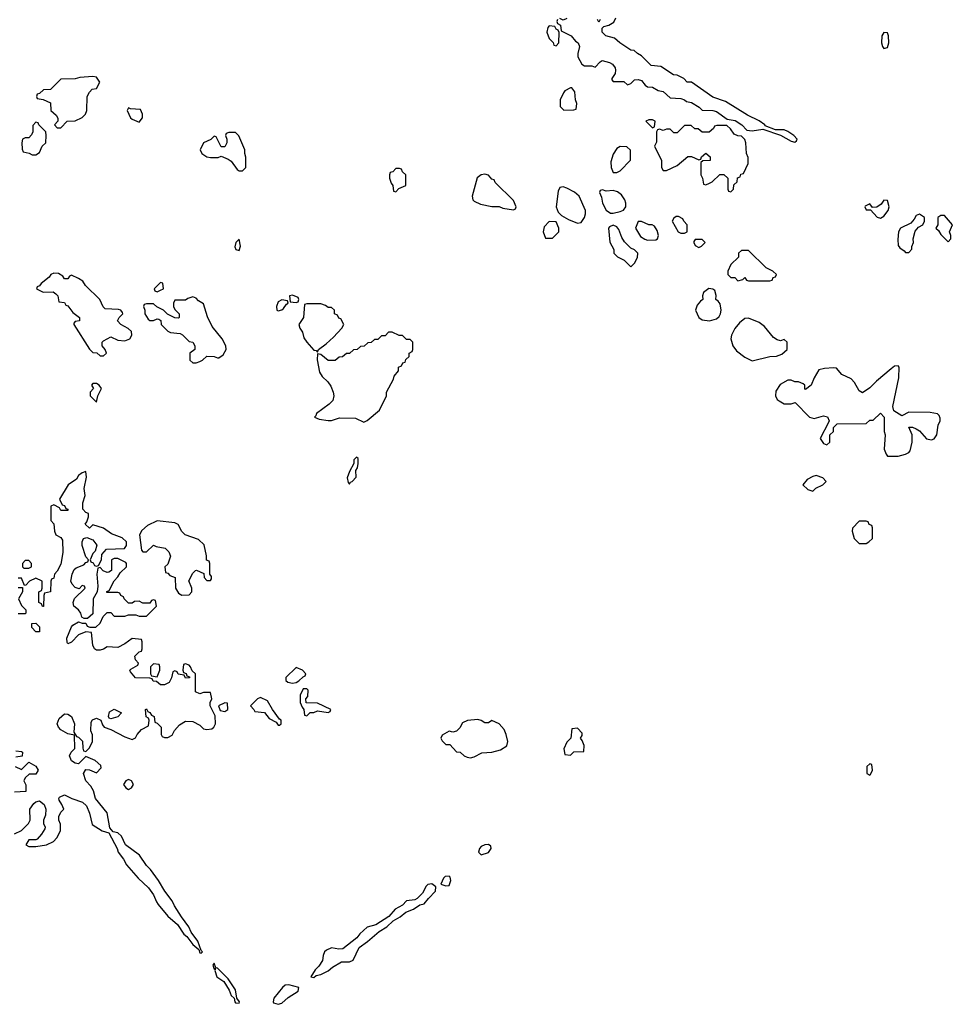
# Model space of a CAD drawing. Header units: inches. Extents: x 2701323 to 2964515, y 494916 to 722124.
# Tile 26 of 256: x 2751959 to 2757160, y 613496 to 619020. Entities that reach past the tile are written whole.
import ezdxf

# ---------------------------------------------------------------- set-up
doc = ezdxf.new("R2010")
doc.units = ezdxf.units.IN
doc.header["$MEASUREMENT"] = 0
doc.layers.add('C7651', color=7, linetype='Continuous')

msp = doc.modelspace()

# ---------------------------------------------------------------- linework, layer by layer
at = {"layer": 'C7651', "color": 2, "elevation": 2}
for points in [[(2754978, 619022), (2754974, 619010), (2754978, 618998), (2754994, 618990), (2754998, 618958), (2755054, 618930), (2755079.6, 618899.6), (2755094, 618890), (2755102, 618870), (2755091.3, 618830), (2755091.6, 618811.6), (2755114, 618770), (2755130, 618762), (2755170, 618762), (2755190, 618754), (2755216.4, 618783.6), (2755228.9, 618791.1), (2755270, 618780.7), (2755286, 618770), (2755301, 618750), (2755303.6, 618736.4), (2755302, 618718), (2755282, 618690), (2755282, 618682), (2755290, 618674), (2755350, 618674), (2755370, 618654), (2755390, 618662), (2755410, 618682), (2755430, 618684.7), (2755450, 618678), (2755470, 618652), (2755483.6, 618643.6), (2755510, 618642), (2755543.6, 618623.6), (2755570, 618618), (2755610, 618582), (2755670, 618578), (2755690, 618571.3), (2755701, 618561), (2755730, 618556), (2755772, 618530), (2755790, 618512), (2755848.9, 618511.1), (2755870, 618504.7), (2755930, 618462), (2755975.3, 618455.3), (2756012, 618430), (2756041, 618401), (2756070, 618396), (2756130, 618406), (2756230, 618372), (2756290, 618338), (2756310, 618332), (2756319, 618341), (2756322, 618350), (2756304, 618370), (2756270, 618393.2), (2756250, 618401.2), (2756202, 618402), (2756144, 618424), (2756142, 618430), (2756110, 618453.2), (2756044.1, 618484.1), (2755920.2, 618560.2), (2755850, 618585.2), (2755730, 618668.7), (2755706, 618670), (2755686, 618690), (2755648.7, 618708.7), (2755628, 618710), (2755557.2, 618757.2), (2755502.7, 618762.7), (2755450, 618818), (2755426, 618830), (2755408, 618848), (2755390, 618848.7), (2755328, 618890), (2755297.2, 618917.2), (2755248.7, 618930), (2755229, 618950), (2755228, 618972), (2755238, 618982), (2755266, 618990), (2755294, 619006), (2755306, 619030)], [(2755030, 619026), (2755010, 619018), (2754990, 619026)], [(2755218, 619022), (2755210, 619006), (2755202, 619022)], [(2751930, 614452), (2751970, 614472), (2752008, 614510), (2752018, 614530), (2752015.3, 614590), (2752038, 614622), (2752050, 614632), (2752070, 614638), (2752097.3, 614617.3), (2752106, 614590), (2752103.6, 614556.4), (2752092, 614530), (2752092, 614510), (2752102, 614490), (2752099.6, 614480.4), (2752082, 614450), (2752056.9, 614423.1), (2752050, 614418), (2752010, 614418), (2751994, 614390), (2752010, 614382), (2752050, 614382), (2752110, 614391), (2752148, 614410), (2752168, 614430), (2752188, 614470), (2752187.3, 614507.3), (2752178, 614530), (2752178, 614550), (2752190, 614574), (2752206, 614590), (2752196.4, 614616.4), (2752180.4, 614640.4), (2752178, 614650), (2752182, 614658), (2752210, 614672), (2752251, 614651), (2752311.3, 614630), (2752334.8, 614610), (2752351.1, 614568.9), (2752365.4, 614505.4), (2752422, 614470), (2752458.8, 614458.8), (2752506, 614370), (2752511, 614350), (2752541, 614310), (2752558, 614278), (2752623.8, 614203.8), (2752682.8, 614150), (2752710.6, 614110.6), (2752726, 614070), (2752735.9, 614055.9), (2752790, 613991), (2752844.5, 613944.5), (2752881, 613890), (2752896.8, 613876.8), (2752930, 613831.3), (2752963.6, 613803.6), (2752970, 613784.7), (2752978, 613782), (2752986, 613790), (2752978, 613798), (2752959, 613850), (2752920.9, 613900.9), (2752909, 613930), (2752866.6, 613986.6), (2752827.6, 614047.6), (2752815.6, 614075.6), (2752773.2, 614130), (2752739, 614190), (2752692.7, 614252.7), (2752670, 614275.3), (2752632.1, 614332.1), (2752552.7, 614390), (2752530, 614439), (2752510, 614457.2), (2752484, 614464), (2752465.2, 614485.2), (2752449.3, 614570), (2752385.2, 614650), (2752373.2, 614693.2), (2752359, 614719), (2752329.5, 614749.5), (2752318, 614790), (2752330, 614814), (2752350, 614812), (2752390, 614794), (2752416.4, 614823.6), (2752415.3, 614835.3), (2752383.1, 614863.1), (2752330, 614886), (2752290, 614846), (2752270, 614848), (2752250, 614862), (2752238, 614890), (2752248, 614910), (2752268.4, 614931.6), (2752266, 615006), (2752230, 615014), (2752190, 615035.1), (2752177, 615050), (2752169.5, 615070), (2752181.2, 615098.8), (2752210, 615126), (2752230, 615124.7), (2752250.7, 615110.7), (2752266, 615070), (2752263.6, 615023.6), (2752278, 614998), (2752290, 614994), (2752311.6, 614971.6), (2752312.7, 614932.7), (2752318, 614918), (2752330, 614914), (2752350, 614934), (2752368, 614970), (2752367.3, 615007.3), (2752358, 615030), (2752360.4, 615079.6), (2752367.3, 615092.7), (2752390, 615102), (2752414, 615090), (2752423.6, 615063.6), (2752434, 615050), (2752470, 615038), (2752550, 614996), (2752590, 614982), (2752608.4, 614991.6), (2752618, 615010), (2752643.1, 615036.9), (2752682, 615058), (2752686, 615090), (2752682, 615102), (2752668.4, 615108.4), (2752666, 615150), (2752670, 615154), (2752678, 615138), (2752690, 615134), (2752698, 615118), (2752714, 615110), (2752718, 615078), (2752730, 615074), (2752754, 615050), (2752754, 615010), (2752758, 614998), (2752772.7, 614992.7), (2752790, 614992), (2752814.6, 615005.4), (2752827.3, 615032.7), (2752856.4, 615063.6), (2752890, 615084.7), (2752930, 615082), (2752970, 615062), (2752990, 615042), (2753010, 615038), (2753038, 615042), (2753048.9, 615051.1), (2753058, 615070), (2753055.3, 615115.3), (2753028, 615170), (2753028, 615190), (2753038, 615210), (2753030, 615246), (2752990, 615246), (2752970, 615238), (2752946, 615250), (2752946, 615350), (2752927.3, 615367.3), (2752918, 615390), (2752910, 615398), (2752890, 615406), (2752878, 615402), (2752874, 615370), (2752878, 615358), (2752892.7, 615352.7), (2752898, 615338), (2752912.7, 615332.7), (2752912.7, 615327.3), (2752890, 615326), (2752882, 615342), (2752848.4, 615348.4), (2752842, 615362), (2752830, 615366), (2752818, 615362), (2752811.6, 615328.4), (2752798, 615302), (2752771.1, 615288.9), (2752750, 615288), (2752727.3, 615307.3), (2752708.4, 615308.4), (2752702, 615322), (2752690, 615326), (2752608.4, 615328.4), (2752580.4, 615360.4), (2752578, 615370), (2752583.1, 615376.9), (2752622, 615398), (2752626, 615410), (2752608.4, 615428.4), (2752606, 615450), (2752630, 615474), (2752642, 615478), (2752646, 615490), (2752646, 615530), (2752642, 615542), (2752590, 615548), (2752550, 615518), (2752510, 615498), (2752450, 615502), (2752430, 615488.7), (2752410, 615482), (2752390, 615482), (2752378, 615490), (2752368.7, 615510), (2752362, 615582), (2752330, 615586), (2752290, 615568.7), (2752250, 615528), (2752230, 615518), (2752225.6, 615525.6), (2752224, 615550), (2752250, 615614), (2752256.4, 615623.6), (2752290, 615642), (2752310, 615634), (2752330, 615634), (2752338, 615618), (2752352.7, 615612.7), (2752387.3, 615612.7), (2752410, 615634), (2752428.4, 615671.6), (2752450, 615694), (2752470, 615694), (2752490, 615674), (2752550, 615674), (2752570, 615682), (2752610, 615682), (2752630, 615674), (2752670, 615674), (2752726, 615730), (2752722, 615762), (2752710, 615766), (2752698, 615762), (2752690, 615746), (2752650, 615746), (2752630, 615758), (2752603.6, 615756.4), (2752590, 615746), (2752570, 615746), (2752546, 615770), (2752542, 615782), (2752526, 615790), (2752522, 615802), (2752510, 615806), (2752447.3, 615807.3), (2752447.3, 615812.7), (2752462, 615818), (2752488.4, 615871.6), (2752510, 615894), (2752523.1, 615916.9), (2752558, 615950), (2752558, 615970), (2752554, 615974), (2752510, 615998), (2752490, 615998), (2752474, 615990), (2752474, 615930), (2752459.6, 615920.4), (2752450, 615918), (2752428.4, 615928.4), (2752410, 615946), (2752398, 615942), (2752392, 615910), (2752398, 615842), (2752394, 615810), (2752372, 615770), (2752370, 615686), (2752339.6, 615660.4), (2752320.4, 615660.4), (2752308, 615668), (2752302, 615690), (2752288.7, 615710), (2752262, 615730), (2752259, 615750), (2752266.8, 615773.2), (2752326, 615830), (2752322, 615842), (2752310, 615846), (2752292.7, 615827.3), (2752270, 615835.3), (2752252.9, 615852.9), (2752247, 615870), (2752252.7, 615910), (2752264.5, 615935.5), (2752275.1, 615944.9), (2752319, 615961), (2752330, 615974), (2752342, 615978), (2752346, 615990), (2752330, 616006), (2752309.2, 616070), (2752309, 616091), (2752318, 616110), (2752335.3, 616115.3), (2752370, 616102), (2752391.6, 616071.6), (2752382, 616038), (2752370, 616026), (2752354, 615990), (2752358, 615978), (2752372, 615972), (2752378, 615958), (2752390, 615954), (2752402, 615958), (2752418, 615990), (2752420.4, 616019.6), (2752446, 616050), (2752547.3, 616052.7), (2752558, 616070), (2752558, 616090), (2752533.6, 616113.6), (2752474.6, 616134.6), (2752430, 616168), (2752370, 616186), (2752350, 616168), (2752326, 616190), (2752336.4, 616203.6), (2752346, 616230), (2752346, 616250), (2752330, 616255.3), (2752314, 616274), (2752312.7, 616310), (2752327, 616350), (2752320.9, 616390), (2752333.6, 616453.6), (2752330, 616486), (2752310, 616478), (2752290, 616462), (2752277.5, 616442.5), (2752231.3, 616410), (2752182, 616330), (2752198, 616298), (2752210, 616294), (2752218, 616278), (2752230, 616274), (2752230, 616266), (2752190, 616266), (2752182, 616282), (2752150, 616298), (2752134, 616290), (2752134, 616210), (2752151.6, 616191.6), (2752154, 616150), (2752162, 616130), (2752190, 616114), (2752199.6, 616099.6), (2752202, 616030), (2752190, 615966), (2752170, 615926), (2752154, 615910), (2752150, 615886), (2752138, 615882), (2752134, 615870), (2752132, 615810), (2752098, 615802), (2752094, 615790), (2752092.7, 615727.3), (2752087.3, 615727.3), (2752082, 615742), (2752066, 615750), (2752066, 615810), (2752082, 615818), (2752086, 615830), (2752086, 615870), (2752050, 615886), (2752014, 615870), (2751992.7, 615847.3), (2751986, 615846), (2751970, 615886), (2751950, 615886)], [(2751950, 615834), (2751974, 615834), (2751974, 615810), (2751952, 615770), (2751970, 615734), (2751994, 615710), (2751994, 615690), (2751990, 615686), (2751950, 615686)], [(2751938, 614918), (2751970, 614914), (2751974, 614910), (2751972.7, 614887.3), (2751938, 614882)], [(2751934, 614830), (2751970, 614814), (2752010, 614854), (2752050, 614832), (2752062, 614810), (2752050, 614788), (2752012.7, 614787.3), (2751990, 614766), (2751982, 614750), (2751992.7, 614727.3), (2751994, 614690), (2751930, 614686)]]:
    msp.add_lwpolyline(points, dxfattribs=at)
for points in [[(2754930, 618986), (2754923.6, 618976.4), (2754918, 618950), (2754930, 618914), (2754952.7, 618892.7), (2754958, 618878), (2754970, 618874), (2754986, 618890), (2754987.3, 618947.3), (2754982, 618962), (2754970, 618966), (2754962, 618982)], [(2756810, 618948), (2756798, 618930), (2756796, 618890), (2756801, 618870), (2756810, 618858), (2756830, 618864.7), (2756837.2, 618890), (2756835.3, 618930), (2756830, 618946)], [(2752370, 618702), (2752296.4, 618696.4), (2752270, 618688), (2752190, 618686), (2752132, 618628), (2752092.7, 618627.3), (2752070, 618606), (2752058, 618602), (2752054, 618590), (2752058, 618578), (2752091.6, 618571.6), (2752132.7, 618552.7), (2752134, 618510), (2752163.6, 618483.6), (2752172.7, 618467.3), (2752174, 618450), (2752154, 618430), (2752170, 618414), (2752190, 618414), (2752226, 618450), (2752270, 618452), (2752310, 618472), (2752328, 618490), (2752335.3, 618510), (2752338, 618590), (2752350, 618614), (2752366, 618630), (2752390, 618634), (2752408, 618670), (2752390, 618698)], [(2755058, 618638), (2755050, 618638), (2755019.6, 618620.4), (2755012, 618610), (2754992, 618570), (2754992.7, 618532.7), (2755012.7, 618512.7), (2755070, 618514), (2755082, 618518), (2755086, 618550), (2755078, 618570), (2755075.3, 618615.3)], [(2752570, 618526), (2752562, 618510), (2752581, 618470), (2752590, 618461), (2752630, 618444.7), (2752649, 618470), (2752649, 618490), (2752636.4, 618516.4), (2752580.2, 618520.2)], [(2752050, 618446), (2752032.7, 618427.3), (2752032, 618390), (2752025.4, 618374.6), (2752010, 618358), (2751990, 618358), (2751974, 618350), (2751972, 618330), (2751972.7, 618292.7), (2751978, 618278), (2752011.6, 618271.6), (2752030, 618262), (2752050, 618262), (2752070, 618274), (2752086, 618310), (2752106, 618330), (2752108, 618370), (2752106, 618390), (2752066, 618430), (2752062, 618442)], [(2755510, 618458), (2755490, 618458), (2755474, 618450), (2755510, 618414), (2755522, 618418), (2755526, 618450)], [(2755927.3, 618427.3), (2755872.7, 618427.3), (2755858, 618422), (2755854, 618410), (2755828.4, 618388.4), (2755788.9, 618388.9), (2755767.3, 618407.3), (2755748.4, 618408.4), (2755727.3, 618427.3), (2755690, 618426), (2755650, 618386), (2755630, 618386), (2755610, 618406), (2755590, 618406), (2755570, 618398), (2755550, 618406), (2755538, 618402), (2755534, 618390), (2755532.7, 618332.7), (2755522, 618310), (2755562, 618230), (2755562, 618190), (2755570, 618174), (2755590, 618174), (2755650, 618202), (2755710, 618252), (2755730, 618252), (2755770, 618234), (2755782, 618238), (2755786, 618250), (2755810, 618272), (2755834, 618250), (2755834, 618230), (2755792.7, 618227.3), (2755782, 618218), (2755782, 618150), (2755791.6, 618131.6), (2755798, 618098), (2755810, 618094), (2755830, 618102), (2755846, 618110), (2755888.4, 618151.6), (2755911.6, 618151.6), (2755934, 618130), (2755934, 618070), (2755938, 618058), (2755950, 618054), (2755966, 618070), (2755967.3, 618092.7), (2755986, 618110), (2755987.3, 618132.7), (2756002, 618138), (2756007.3, 618152.7), (2756022, 618158), (2756047.3, 618212.7), (2756047.3, 618247.3), (2756038, 618270), (2756035.3, 618330), (2756028.4, 618348.4), (2756010, 618366), (2755990, 618368), (2755970, 618378), (2755948.4, 618408.4)], [(2753170, 618388), (2753132.7, 618387.3), (2753118, 618382), (2753114, 618370), (2753122, 618350), (2753122, 618330), (2753110, 618306), (2753090, 618306), (2753062, 618362), (2753050, 618366), (2753031.6, 618348.4), (2752991.6, 618328.4), (2752972, 618290), (2752982, 618270), (2753010, 618251.3), (2753030, 618246), (2753073.6, 618246.4), (2753090, 618254), (2753130, 618238), (2753146.4, 618226.4), (2753179.6, 618179.6), (2753190, 618172), (2753210, 618172), (2753228, 618190), (2753228.4, 618248.4), (2753222, 618270), (2753222, 618290), (2753188.9, 618368.9)], [(2755330, 618308), (2755310, 618298), (2755290, 618266), (2755276.9, 618223.1), (2755278, 618190), (2755290, 618162), (2755310, 618162), (2755330, 618172), (2755387.3, 618232.7), (2755387.3, 618287.3), (2755367.3, 618307.3)], [(2754090, 618186), (2754070, 618186), (2754052.7, 618167.3), (2754038, 618162), (2754034, 618150), (2754034, 618130), (2754043.6, 618103.6), (2754054, 618090), (2754058, 618058), (2754070, 618054), (2754087.3, 618072.7), (2754126, 618090), (2754126, 618150), (2754107.3, 618167.3), (2754102, 618182)], [(2754570, 618154), (2754550, 618148.7), (2754526.8, 618133.2), (2754498, 618030), (2754502, 618010), (2754510, 618002), (2754545.4, 617985.4), (2754610, 617972), (2754650, 617972), (2754670, 617962), (2754730, 617954), (2754742, 617958), (2754746, 617970), (2754730, 618006), (2754627.3, 618107.3), (2754622, 618122), (2754610, 618126), (2754590, 618148)], [(2755010, 618082), (2754990, 618078), (2754982, 618058), (2754970.8, 617970), (2754980.7, 617940.7), (2755000.7, 617920.7), (2755038.8, 617898.8), (2755090, 617878), (2755110, 617882), (2755129.1, 617910.9), (2755135.3, 617930), (2755135.3, 617950), (2755099, 618030), (2755072.5, 618052.5), (2755030, 618075.3)], [(2755230, 618066), (2755218, 618062), (2755214, 618050), (2755224.7, 618024.7), (2755230.7, 617990), (2755250, 617951), (2755274.4, 617934.4), (2755290, 617934), (2755330, 617944.7), (2755349, 617951), (2755362, 617970), (2755362, 617990), (2755355.3, 618010), (2755337.2, 618037.2), (2755313.6, 618053.6), (2755290, 618062), (2755250, 618058)], [(2756810, 618008), (2756794.8, 617985.2), (2756770, 617968), (2756746, 617966), (2756730, 617986), (2756705.4, 617974.6), (2756702, 617970), (2756710, 617954), (2756734, 617954), (2756771.6, 617911.6), (2756790, 617906), (2756810, 617918), (2756832.7, 617950), (2756839, 617970), (2756830, 618006)], [(2755656.4, 617916.4), (2755643.6, 617916.4), (2755630, 617906), (2755622, 617890), (2755654, 617830), (2755670, 617822), (2755690, 617822), (2755706, 617830), (2755706, 617870), (2755686, 617890), (2755682, 617902)], [(2757010, 617928.7), (2756990, 617922), (2756979.1, 617900.9), (2756960.7, 617879.3), (2756902, 617850), (2756892, 617830), (2756887.1, 617787.1), (2756890, 617754), (2756899.6, 617739.6), (2756923.6, 617723.6), (2756930, 617714), (2756950, 617714), (2756967.3, 617732.7), (2756967.3, 617747.3), (2756975.3, 617770), (2756974, 617790), (2756986, 617834), (2757003.2, 617856.8), (2757028, 617870), (2757038, 617890), (2757038, 617910)], [(2757150, 617922), (2757130, 617922), (2757112, 617910), (2757112, 617870), (2757102, 617850), (2757116.9, 617836.9), (2757130, 617814), (2757170, 617774), (2757186, 617790), (2757186, 617810), (2757178, 617830), (2757194, 617870)], [(2754930, 617888), (2754902, 617858), (2754898, 617830), (2754910, 617794), (2754950, 617794), (2754986, 617830), (2754986, 617850), (2754970, 617886)], [(2755290, 617868), (2755270, 617858), (2755264.7, 617850), (2755271.6, 617771.6), (2755294, 617730), (2755294, 617710), (2755314, 617690), (2755351.1, 617671.1), (2755390, 617634), (2755410, 617654), (2755426, 617686), (2755428, 617710), (2755410, 617728), (2755390, 617738), (2755353.6, 617773.6), (2755338, 617798), (2755322, 617842), (2755310, 617858)], [(2755450, 617888.7), (2755430, 617888), (2755416, 617850), (2755444.1, 617804.1), (2755467.9, 617787.9), (2755483.4, 617783.4), (2755530, 617784.7), (2755538, 617790), (2755544, 617810), (2755536.5, 617836.5), (2755522, 617862), (2755509, 617869), (2755490, 617869.2)], [(2753190, 617788), (2753172, 617770), (2753166.4, 617746.4), (2753171.6, 617731.6), (2753190, 617726), (2753199.3, 617750)], [(2755790, 617786), (2755750, 617786), (2755743.6, 617776.4), (2755742, 617770), (2755750, 617754), (2755770, 617742), (2755786, 617750), (2755806, 617770)], [(2756050, 617726), (2756010, 617726), (2755994, 617710), (2755992.7, 617687.3), (2755950, 617646), (2755934, 617610), (2755934, 617590), (2755950, 617574), (2755972.7, 617572.7), (2755990, 617554), (2756018, 617562), (2756030, 617574), (2756038, 617558), (2756050, 617554), (2756170, 617554), (2756182, 617558), (2756187.3, 617572.7), (2756202, 617578), (2756206, 617590), (2756186, 617610), (2756148.7, 617628.7)], [(2752150, 617598), (2752134, 617590), (2752123.6, 617576.4), (2752079.6, 617540.4), (2752070, 617526), (2752058, 617522), (2752054, 617510), (2752090, 617492), (2752147.3, 617492.7), (2752162, 617482), (2752174, 617470), (2752178, 617438), (2752210, 617434), (2752218, 617418), (2752230, 617414), (2752258, 617378), (2752294, 617350), (2752294, 617330), (2752270, 617326), (2752262, 617318), (2752262, 617310), (2752350, 617172), (2752370, 617152), (2752391.6, 617151.6), (2752410, 617134), (2752430, 617134), (2752446, 617150), (2752438, 617170), (2752422, 617190), (2752422, 617210), (2752430, 617218), (2752470, 617241), (2752510, 617222), (2752550, 617218), (2752578, 617230), (2752588, 617250), (2752586, 617270), (2752568.4, 617288.4), (2752526, 617310), (2752508, 617330), (2752518, 617350), (2752538, 617370), (2752536.4, 617376.4), (2752526, 617390), (2752514, 617394), (2752438, 617398), (2752428.4, 617408.4), (2752408, 617450), (2752329.3, 617529.3), (2752312.9, 617552.9), (2752290, 617568.7), (2752250, 617586), (2752238, 617582), (2752230, 617566), (2752210, 617566), (2752202, 617582), (2752176.4, 617596.4)], [(2752750, 617546), (2752714, 617510), (2752718, 617498), (2752730, 617494), (2752750, 617502), (2752766, 617510), (2752762, 617542)], [(2753490, 617475.3), (2753474, 617470), (2753478, 617438), (2753510, 617434), (2753522, 617438), (2753526, 617450), (2753522, 617462)], [(2755827.7, 617512.3), (2755798, 617490), (2755792, 617470), (2755794, 617450), (2755779.6, 617440.4), (2755762, 617418), (2755751.3, 617390), (2755771.3, 617350), (2755790, 617336), (2755830, 617330.8), (2755870, 617341), (2755885.6, 617354.4), (2755893.2, 617370), (2755896, 617390), (2755890, 617426), (2755880.2, 617440.2), (2755866, 617450), (2755868, 617472), (2755860.4, 617500.4), (2755850, 617508.7)], [(2752930, 617466), (2752903.6, 617456.4), (2752890, 617446), (2752830, 617446), (2752822, 617430), (2752822, 617410), (2752830, 617394), (2752854, 617370), (2752854, 617350), (2752850, 617346), (2752830, 617348), (2752788.4, 617368.4), (2752766, 617390), (2752728.4, 617408.4), (2752710, 617426), (2752670, 617426), (2752658, 617422), (2752654, 617410), (2752662, 617390), (2752662, 617370), (2752679.6, 617339.6), (2752690, 617332), (2752710, 617332), (2752730, 617342), (2752739.6, 617339.6), (2752751.6, 617331.6), (2752754, 617310), (2752790, 617272), (2752805.4, 617265.4), (2752859.6, 617259.6), (2752872.7, 617252.7), (2752910, 617214), (2752931.1, 617211.1), (2752942, 617190), (2752942, 617170), (2752914, 617150), (2752914, 617110), (2752930, 617094), (2752950, 617094), (2752970, 617102), (2752986, 617110), (2753010, 617132), (2753050, 617131.3), (2753070, 617122), (2753076.4, 617123.6), (2753100.4, 617139.6), (2753118, 617170), (2753115.3, 617190), (2753095.3, 617230), (2753038.6, 617298.6), (2753013.6, 617353.6), (2752990, 617426), (2752963.1, 617443.1), (2752950, 617458)], [(2753430, 617448), (2753410, 617438), (2753401, 617410), (2753402, 617390), (2753410, 617386), (2753430, 617391.3), (2753440.2, 617399.8), (2753456.4, 617423.6), (2753466, 617430), (2753462, 617442)], [(2753650, 617426), (2753570, 617426), (2753558, 617422), (2753551.3, 617350), (2753526, 617310), (2753531.3, 617290), (2753546.8, 617266.8), (2753554.8, 617234.8), (2753571, 617210), (2753610, 617166), (2753623.6, 617163.6), (2753630, 617154), (2753635.3, 617170), (2753678.6, 617201.4), (2753720.2, 617239.8), (2753768, 617290), (2753778, 617310), (2753762, 617342), (2753750, 617346), (2753742, 617362), (2753726, 617370), (2753726, 617390), (2753710, 617406), (2753690, 617406), (2753676.4, 617416.4)], [(2756050, 617345.2), (2756030, 617344), (2755999.8, 617320.2), (2755973.2, 617286.8), (2755954.8, 617250), (2755951.1, 617228.9), (2755961, 617190), (2755982.5, 617162.5), (2756030, 617126), (2756070, 617106), (2756170, 617131.3), (2756207.3, 617132.7), (2756236.4, 617143.6), (2756266, 617170), (2756266, 617210), (2756250, 617226), (2756230, 617218), (2756210, 617224), (2756190, 617237.2), (2756139.3, 617299.3), (2756110, 617320.9)], [(2754050, 617266), (2754030, 617266), (2754010, 617246), (2753990, 617246), (2753970, 617226), (2753950, 617226), (2753931.6, 617208.4), (2753912.7, 617207.3), (2753891.6, 617188.4), (2753872.7, 617187.3), (2753854, 617170), (2753832.7, 617167.3), (2753810, 617148), (2753792.7, 617147.3), (2753770, 617128), (2753752.7, 617127.3), (2753730, 617108), (2753690, 617108.7), (2753650, 617142), (2753630, 617146), (2753628.3, 617111.7), (2753642.3, 617042.3), (2753657.3, 617017.3), (2753688.1, 616988.1), (2753704.7, 616964.7), (2753719.3, 616930), (2753721.6, 616910), (2753716.4, 616883.6), (2753696.7, 616863.3), (2753624.7, 616810), (2753622, 616798), (2753614, 616790), (2753639.6, 616779.6), (2753690, 616772), (2753710, 616772), (2753753.6, 616786.4), (2753844, 616784), (2753890, 616762), (2753910, 616772), (2753978, 616830), (2754018, 616910), (2754018, 616930), (2754056.4, 617003.6), (2754060.4, 617019.6), (2754086, 617050), (2754086, 617070), (2754102, 617078), (2754110, 617094), (2754122, 617098), (2754127.3, 617112.7), (2754146, 617130), (2754146, 617150), (2754162, 617158), (2754166, 617170), (2754166, 617210), (2754150, 617226), (2754130, 617226), (2754107.3, 617247.3), (2754088.4, 617248.4)], [(2756890, 617078), (2756870, 617075.3), (2756850, 617062), (2756767.9, 616992.1), (2756730, 616954), (2756690, 616926), (2756670, 616938), (2756644.2, 616984.2), (2756625.6, 617005.6), (2756573.2, 617030), (2756544.1, 617064.1), (2756527.6, 617067.6), (2756476.3, 617063.7), (2756444.7, 617055.3), (2756418, 617010), (2756402, 616970), (2756370, 616946), (2756366, 616950), (2756366, 616970), (2756356.4, 616976.4), (2756330, 616988), (2756310, 616988.7), (2756290, 616998), (2756270, 616998), (2756227.1, 616972.9), (2756203.5, 616936.5), (2756201, 616910), (2756211.3, 616890), (2756221.4, 616881.4), (2756250, 616864.7), (2756290, 616864.7), (2756312, 616872), (2756391.3, 616790), (2756418, 616782), (2756470, 616798), (2756492.7, 616792.7), (2756502, 616770), (2756499.6, 616760.4), (2756452, 616670), (2756470, 616642), (2756490, 616634), (2756506, 616650), (2756506, 616690), (2756526, 616710), (2756527.3, 616732.7), (2756547.3, 616752.7), (2756710, 616754), (2756730, 616774), (2756750, 616774), (2756790, 616812), (2756811.3, 616790), (2756811.3, 616710), (2756816, 616690), (2756811.3, 616610), (2756822, 616582), (2756830, 616572), (2756850, 616571.3), (2756890, 616571.3), (2756930, 616582), (2756948.9, 616591.1), (2756958, 616602), (2756969.2, 616650), (2756969.2, 616690), (2756950, 616734), (2756970, 616734.8), (2756990, 616724), (2757010, 616712.7), (2757048.8, 616668.8), (2757077.2, 616662.8), (2757091.6, 616668.4), (2757107.3, 616690), (2757114.8, 616745.2), (2757125.2, 616770), (2757124.7, 616784.7), (2757119.3, 616799.3), (2757110, 616808.7), (2757070, 616815.3), (2756950, 616818), (2756910, 616798), (2756865.2, 616825.2), (2756859, 616850), (2756894, 617010), (2756895.3, 617070)], [(2752390, 616978), (2752370, 616978), (2752362, 616970), (2752374, 616950), (2752354, 616930), (2752354, 616910), (2752390, 616874), (2752398, 616910), (2752418, 616950), (2752406, 616970)], [(2753850, 616566), (2753834, 616550), (2753834, 616530), (2753810, 616486), (2753798, 616450), (2753803.6, 616423.6), (2753810, 616414), (2753815.3, 616424.7), (2753826, 616430), (2753847.3, 616452.7), (2753846, 616490), (2753854.6, 616505.4), (2753858, 616530), (2753858, 616558)], [(2756430, 616462), (2756410, 616458), (2756379.6, 616440.4), (2756354, 616410), (2756383.6, 616383.6), (2756410, 616374), (2756428.4, 616391.6), (2756466, 616410), (2756486, 616430), (2756466, 616450)], [(2752731.6, 616208.4), (2752676.9, 616183.1), (2752645.4, 616154.6), (2752631.3, 616130), (2752643.6, 616043.6), (2752650, 616034), (2752670, 616034), (2752710, 616072), (2752724.7, 616064.7), (2752776, 616056), (2752795.3, 616035.3), (2752804.7, 616010), (2752790, 615966), (2752774, 615950), (2752778, 615918), (2752790, 615914), (2752802, 615902), (2752832, 615890), (2752834, 615830), (2752850, 615802), (2752870, 615792), (2752910, 615794), (2752926, 615810), (2752926, 615830), (2752908.4, 615871.6), (2752930, 615914), (2752946, 615930), (2752952, 615932), (2752992.7, 615912.7), (2752994, 615890), (2753010, 615874), (2753030, 615874), (2753036.4, 615883.6), (2753036.4, 615896.4), (2753026, 615910), (2753026, 615970), (2753022, 615982), (2753008, 615988), (2753008, 616012), (2752993.6, 616073.6), (2752963.1, 616103.1), (2752888, 616130), (2752869.1, 616149.1), (2752848.4, 616188.4), (2752830, 616198)], [(2756710, 616206), (2756670, 616206), (2756632.7, 616167.3), (2756632, 616150), (2756642, 616110), (2756670, 616082), (2756710, 616082), (2756726, 616090), (2756746, 616110), (2756746, 616170), (2756742, 616182), (2756727.3, 616187.3), (2756722, 616202)], [(2752010, 615986), (2751990, 615986), (2751974, 615970), (2751974, 615950), (2751982, 615942), (2752010, 615942), (2752026, 615950), (2752026, 615970)], [(2752050, 615586), (2752028, 615610), (2752027.3, 615632.7), (2752050, 615634), (2752070, 615614), (2752070, 615586)], [(2752710, 615406), (2752694, 615390), (2752694, 615350), (2752698, 615338), (2752730, 615334), (2752746, 615370), (2752746, 615390), (2752742, 615402)], [(2753510, 615386), (2753452, 615330), (2753452.7, 615312.7), (2753463.6, 615303.6), (2753490, 615298), (2753510, 615302), (2753526, 615310), (2753550, 615334), (2753562, 615338), (2753566, 615350), (2753546, 615370)], [(2753570, 615266), (2753550, 615266), (2753534, 615230), (2753534, 615190), (2753543.6, 615163.6), (2753554, 615150), (2753558, 615118), (2753570, 615114), (2753590, 615134), (2753610, 615134), (2753630, 615142), (2753690, 615134), (2753702, 615138), (2753706, 615150), (2753630, 615186), (2753567.3, 615187.3), (2753566, 615210), (2753576.4, 615223.6), (2753578, 615258)], [(2753310, 615218), (2753294, 615210), (2753254, 615170), (2753274, 615150), (2753278, 615138), (2753332.7, 615132.7), (2753359.6, 615099.6), (2753398, 615078), (2753410, 615062), (2753418, 615062), (2753426, 615070), (2753426, 615090), (2753416.4, 615096.4), (2753378, 615150), (2753350, 615198)], [(2753110, 615188), (2753074, 615170), (2753084.7, 615144.7), (2753110, 615138), (2753128, 615150), (2753126, 615186)], [(2752470, 615098), (2752462, 615102), (2752458, 615110), (2752464, 615136), (2752488.9, 615151.1), (2752531.3, 615131.3), (2752510, 615109)], [(2754530, 615094), (2754471.6, 615088.4), (2754444.7, 615075.3), (2754430, 615048), (2754410, 615028), (2754390, 615022), (2754370, 615028), (2754330, 615006), (2754322, 614990), (2754330, 614974), (2754350, 614954), (2754372.7, 614952.7), (2754410, 614912), (2754431.3, 614911.3), (2754454, 614890), (2754470, 614882), (2754490, 614878), (2754510, 614884.7), (2754552.9, 614907.1), (2754610, 614911), (2754657.2, 614922.8), (2754693.6, 614946.4), (2754698, 614970), (2754689.2, 615010), (2754678, 615038), (2754650, 615069), (2754610, 615088.7), (2754590, 615075.3), (2754570, 615075.3), (2754549.1, 615089.1)], [(2755090, 615046), (2755058, 615042), (2755051.6, 614988.4), (2755030, 614966), (2755014, 614930), (2755018, 614898), (2755050, 614894), (2755068.4, 614911.6), (2755126, 614914), (2755127.3, 614947.3), (2755116.4, 614976.4), (2755106, 614990), (2755116.4, 615003.6), (2755116.4, 615016.4)], [(2756730, 614846), (2756714, 614830), (2756714, 614790), (2756730, 614782), (2756735.3, 614784.7), (2756746, 614810), (2756742, 614842)], [(2752570, 614758), (2752554, 614750), (2752542, 614730), (2752554, 614710), (2752570, 614702), (2752586, 614710), (2752598, 614730), (2752586, 614750)], [(2754590, 614391.8), (2754570, 614391.5), (2754550, 614380.9), (2754540.5, 614370), (2754533.4, 614350), (2754550, 614335.5), (2754590, 614348.4), (2754606, 614370), (2754604, 614384)], [(2754272.7, 614172.7), (2754250, 614168.7), (2754240.7, 614159.3), (2754220.7, 614119.3), (2754190.8, 614089.2), (2754177.3, 614082.7), (2754130, 614076), (2754107.9, 614052.1), (2754066, 614030), (2754031, 613989), (2753958, 613942), (2753910, 613929), (2753868, 613892), (2753850.5, 613869.5), (2753772.7, 613807.3), (2753750, 613806), (2753710, 613813.2), (2753680.4, 613799.6), (2753670.8, 613790), (2753662.8, 613770), (2753658.8, 613741.2), (2753638, 613710), (2753618, 613690), (2753594, 613650), (2753610, 613646), (2753623.1, 613656.9), (2753650, 613662.8), (2753690, 613684), (2753714.8, 613705.2), (2753765.4, 613734.6), (2753810, 613734), (2753830, 613742.8), (2753865.1, 613814.9), (2753911.9, 613848.1), (2753976, 613904), (2754019, 613930), (2754056, 613964), (2754093.8, 613986.2), (2754127.2, 614012.8), (2754169, 614030), (2754205.6, 614054.4), (2754230, 614058.8), (2754253.2, 614090), (2754292.7, 614130), (2754294.6, 614154.6)], [(2754370, 614214), (2754347.1, 614212.9), (2754336.9, 614203.1), (2754322, 614170), (2754350, 614161), (2754370, 614162), (2754379, 614190), (2754375.3, 614210)], [(2753050, 613726), (2753043.6, 613716.4), (2753044.7, 613710), (2753050, 613694), (2753058, 613698), (2753054, 613686), (2753064.7, 613650), (2753104.7, 613624.7), (2753135.3, 613575.3), (2753145.2, 613545.2), (2753162, 613530), (2753166, 613510), (2753170, 613504.7), (2753190, 613502), (2753193.2, 613510), (2753178, 613530), (2753170, 613578), (2753130, 613638), (2753070, 613698), (2753060.4, 613700.4)], [(2753470, 613606), (2753450, 613602.7), (2753434.8, 613590), (2753384.7, 613530), (2753382, 613510), (2753383.6, 613503.6), (2753410, 613496), (2753430, 613502.8), (2753465.6, 613534.4), (2753521.2, 613570), (2753526, 613590)]]:
    msp.add_lwpolyline(points, close=True, dxfattribs=at)

doc.saveas('drawing.dxf')
